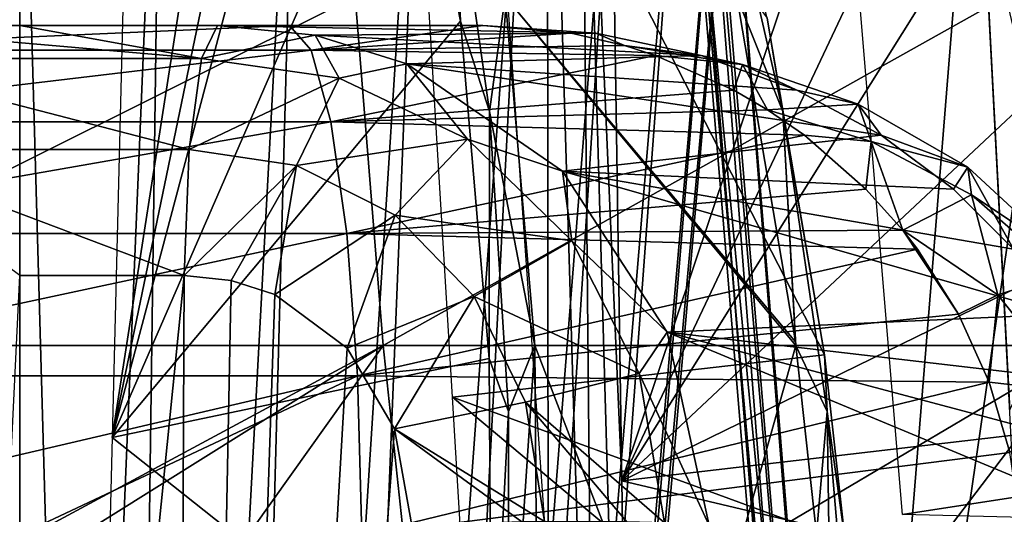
# Model space of a CAD drawing. Header units: millimetres. Extents: x -54 to 54, y -60 to 48.
# Tile 50 of 60: x 0 to 7.33, y 40.36 to 44.04. Entities that reach past the tile are written whole.
import ezdxf

# ---------------------------------------------------------------- set-up
doc = ezdxf.new("R2010")
doc.units = ezdxf.units.MM
doc.header["$LTSCALE"] = 41.718519
for name, color, linetype in [('12', 7, 'CONTINUOUS'), ('173', 7, 'CONTINUOUS'), ('177', 7, 'CONTINUOUS'), ('22', 7, 'CONTINUOUS'), ('23', 7, 'CONTINUOUS'), ('24', 7, 'CONTINUOUS'), ('25', 7, 'CONTINUOUS'), ('26', 7, 'CONTINUOUS'), ('31', 7, 'CONTINUOUS'), ('35', 7, 'CONTINUOUS'), ('36', 7, 'CONTINUOUS'), ('4', 7, 'CONTINUOUS'), ('5', 7, 'CONTINUOUS'), ('61', 7, 'CONTINUOUS'), ('62', 7, 'CONTINUOUS'), ('64', 7, 'CONTINUOUS'), ('73', 7, 'CONTINUOUS'), ('74', 7, 'CONTINUOUS'), ('8', 7, 'CONTINUOUS'), ('82', 7, 'CONTINUOUS'), ('84', 7, 'CONTINUOUS')]:
    doc.layers.add(name, color=color, linetype=linetype)

msp = doc.modelspace()

# ---------------------------------------------------------------- linework, layer by layer
at = {"layer": '12', "color": 7, "linetype": 'Continuous', "true_color": 0xe0f2ff}
for points in [[(7.6349, 36.0438, -5.3661), (7.0247, 47.7131, -4.5067), (19.1642, 38.6944, -10.7899), (7.6349, 36.0438, -5.3661)], [(19.1642, 38.6944, -10.7899), (7.0247, 47.7131, -4.5067), (18.999, 40.1622, -10.6392), (19.1642, 38.6944, -10.7899)], [(18.999, 40.1622, -10.6392), (7.0247, 47.7131, -4.5067), (18.6433, 41.549, -10.4006), (18.999, 40.1622, -10.6392)], [(18.6433, 41.549, -10.4006), (7.0247, 47.7131, -4.5067), (17.3933, 44.0543, -9.6773), (18.6433, 41.549, -10.4006)]]:
    msp.add_3dface(points, dxfattribs=at)
at = {"layer": '173', "color": 7, "linetype": 'Continuous', "true_color": 0xe0f2ff}
for points in [[(2.8961, 46.0063, 17.5739), (3.2816, 44.0317, 19.65), (3.2256, 45.2573, 18.7896), (2.8961, 46.0063, 17.5739)], [(3.2256, 45.2573, 18.7896), (3.2816, 44.0317, 19.65), (3.4968, 43.3594, 20.3505), (3.2256, 45.2573, 18.7896)], [(3.6145, 44.2161, 19.8059), (3.2256, 45.2573, 18.7896), (3.4968, 43.3594, 20.3505), (3.6145, 44.2161, 19.8059)], [(3.8352, 41.6198, 21.2787), (3.6145, 44.2161, 19.8059), (3.4968, 43.3594, 20.3505), (3.8352, 41.6198, 21.2787)], [(3.2816, 44.0317, 19.65), (3.4935, 41.5224, 21.0709), (3.4968, 43.3594, 20.3505), (3.2816, 44.0317, 19.65)], [(3.4968, 43.3594, 20.3505), (3.4935, 41.5224, 21.0709), (3.6381, 41.1287, 21.4071), (3.4968, 43.3594, 20.3505)], [(3.8352, 41.6198, 21.2787), (3.4968, 43.3594, 20.3505), (3.6381, 41.1287, 21.4071), (3.8352, 41.6198, 21.2787)], [(3.6406, 38.7048, 21.8937), (3.8352, 41.6198, 21.2787), (3.6381, 41.1287, 21.4071), (3.6406, 38.7048, 21.8937)], [(3.8568, 38.7023, 21.9386), (3.8352, 41.6198, 21.2787), (3.6406, 38.7048, 21.8937), (3.8568, 38.7023, 21.9386)], [(3.4935, 41.5224, 21.0709), (3.5128, 38.6944, 21.7105), (3.6381, 41.1287, 21.4071), (3.4935, 41.5224, 21.0709)], [(3.5128, 38.6944, 21.7105), (3.6406, 38.7048, 21.8937), (3.6381, 41.1287, 21.4071), (3.5128, 38.6944, 21.7105)]]:
    msp.add_3dface(points, dxfattribs=at)
at = {"layer": '177', "color": 7, "linetype": 'Continuous', "true_color": 0xe0f2ff}
for points in [[(5.3369, 44.2161, 19.4128), (5.6792, 43.3594, 19.8523), (5.2463, 45.2573, 18.3283), (5.3369, 44.2161, 19.4128)], [(5.6792, 43.3594, 19.8523), (5.5643, 44.0543, 19.1106), (5.2463, 45.2573, 18.3283), (5.6792, 43.3594, 19.8523)], [(5.3369, 44.2161, 19.4128), (5.7738, 41.6453, 20.8261), (5.6792, 43.3594, 19.8523), (5.3369, 44.2161, 19.4128)], [(5.9914, 41.549, 20.4902), (5.5643, 44.0543, 19.1106), (5.6792, 43.3594, 19.8523), (5.9914, 41.549, 20.4902)], [(5.7771, 41.6198, 20.8355), (6.0104, 41.1287, 20.8656), (5.6792, 43.3594, 19.8523), (5.7771, 41.6198, 20.8355)], [(5.7738, 41.6453, 20.8261), (5.7771, 41.6198, 20.8355), (5.6792, 43.3594, 19.8523), (5.7738, 41.6453, 20.8261)], [(6.0104, 41.1287, 20.8656), (5.9914, 41.549, 20.4902), (5.6792, 43.3594, 19.8523), (6.0104, 41.1287, 20.8656)], [(5.7771, 41.6198, 20.8355), (5.9312, 40.2156, 21.2385), (6.0104, 41.1287, 20.8656), (5.7771, 41.6198, 20.8355)], [(6.1447, 40.1622, 20.8901), (5.9914, 41.549, 20.4902), (6.0104, 41.1287, 20.8656), (6.1447, 40.1622, 20.8901)], [(5.9312, 40.2156, 21.2385), (6.0439, 38.7023, 21.4394), (6.0104, 41.1287, 20.8656), (5.9312, 40.2156, 21.2385)], [(6.0439, 38.7023, 21.4394), (6.2192, 38.7048, 21.3051), (6.0104, 41.1287, 20.8656), (6.0439, 38.7023, 21.4394)], [(6.2192, 38.7048, 21.3051), (6.1447, 40.1622, 20.8901), (6.0104, 41.1287, 20.8656), (6.2192, 38.7048, 21.3051)]]:
    msp.add_3dface(points, dxfattribs=at)
at = {"layer": '22', "color": 7, "linetype": 'Continuous', "true_color": 0xe0f2ff}
for points in [[(1.7452, 47.7131, 12.1965), (0.6873, 40.9352, 8.8913), (2.0703, 47.5994, 13.6432), (1.7452, 47.7131, 12.1965)], [(0.8563, 47.7131, 8.302), (0.6873, 40.9352, 8.8913), (1.7452, 47.7131, 12.1965), (0.8563, 47.7131, 8.302)], [(2.0703, 47.5994, 13.6432), (0.6873, 40.9352, 8.8913), (2.3712, 47.2711, 15.026), (2.0703, 47.5994, 13.6432)], [(2.3712, 47.2711, 15.026), (0.6873, 40.9352, 8.8913), (2.8961, 46.0063, 17.5739), (2.3712, 47.2711, 15.026)], [(2.8961, 46.0063, 17.5739), (0.6873, 40.9352, 8.8913), (3.2816, 44.0317, 19.65), (2.8961, 46.0063, 17.5739)], [(3.2816, 44.0317, 19.65), (0.6873, 40.9352, 8.8913), (3.4935, 41.5224, 21.0709), (3.2816, 44.0317, 19.65)], [(3.4935, 41.5224, 21.0709), (0.6873, 40.9352, 8.8913), (3.5128, 38.6944, 21.7105), (3.4935, 41.5224, 21.0709)], [(0.6873, 40.9352, 8.8913), (0.487, 32.9344, 9.5837), (3.5128, 38.6944, 21.7105), (0.6873, 40.9352, 8.8913)]]:
    msp.add_3dface(points, dxfattribs=at)
at = {"layer": '23', "color": 7, "linetype": 'Continuous', "true_color": 0xe0f2ff}
for points in [[(2.8306, 47.7131, 7.8514), (5.9914, 41.549, 20.4902), (3.2205, 41.2351, 8.2888), (2.8306, 47.7131, 7.8514)], [(5.5643, 44.0543, 19.1106), (5.9914, 41.549, 20.4902), (2.8306, 47.7131, 7.8514), (5.5643, 44.0543, 19.1106)], [(5.9914, 41.549, 20.4902), (6.1447, 40.1622, 20.8901), (3.2205, 41.2351, 8.2888), (5.9914, 41.549, 20.4902)], [(6.1447, 40.1622, 20.8901), (6.2549, 38.6944, 21.0847), (3.2205, 41.2351, 8.2888), (6.1447, 40.1622, 20.8901)], [(3.2205, 41.2351, 8.2888), (6.2549, 38.6944, 21.0847), (3.7194, 32.9344, 8.8459), (3.2205, 41.2351, 8.2888)]]:
    msp.add_3dface(points, dxfattribs=at)
at = {"layer": '24', "color": 7, "linetype": 'Continuous', "true_color": 0xe0f2ff}
for points in [[(4.3736, 47.7131, 7.1083), (4.4819, 40.6131, 7.7412), (6.8642, 47.7131, 10.2315), (4.3736, 47.7131, 7.1083)], [(6.8642, 47.7131, 10.2315), (4.4819, 40.6131, 7.7412), (7.7848, 47.5994, 11.3938), (6.8642, 47.7131, 10.2315)], [(7.7848, 47.5994, 11.3938), (4.4819, 40.6131, 7.7412), (8.6559, 47.2711, 12.5091), (7.7848, 47.5994, 11.3938)], [(8.6559, 47.2711, 12.5091), (4.4819, 40.6131, 7.7412), (10.2343, 46.0063, 14.5769), (8.6559, 47.2711, 12.5091)], [(10.2343, 46.0063, 14.5769), (4.4819, 40.6131, 7.7412), (11.4824, 44.0317, 16.2802), (10.2343, 46.0063, 14.5769)], [(11.4824, 44.0317, 16.2802), (4.4819, 40.6131, 7.7412), (12.2899, 41.5224, 17.4685), (11.4824, 44.0317, 16.2802)], [(12.2899, 41.5224, 17.4685), (4.4819, 40.6131, 7.7412), (12.5848, 38.6944, 18.0364), (12.2899, 41.5224, 17.4685)], [(4.4819, 40.6131, 7.7412), (4.597, 32.9344, 8.4233), (12.5848, 38.6944, 18.0364), (4.4819, 40.6131, 7.7412)]]:
    msp.add_3dface(points, dxfattribs=at)
at = {"layer": '25', "color": 7, "linetype": 'Continuous', "true_color": 0xe0f2ff}
for points in [[(5.9569, 47.7131, 5.8457), (14.2884, 41.549, 15.8615), (6.5708, 40.3619, 6.1008), (5.9569, 47.7131, 5.8457)], [(13.305, 44.0543, 14.8038), (14.2884, 41.549, 15.8615), (5.9569, 47.7131, 5.8457), (13.305, 44.0543, 14.8038)], [(14.2884, 41.549, 15.8615), (14.6001, 40.1622, 16.1552), (6.5708, 40.3619, 6.1008), (14.2884, 41.549, 15.8615)]]:
    msp.add_3dface(points, dxfattribs=at)
at = {"layer": '26', "color": 7, "linetype": 'Continuous', "true_color": 0xe0f2ff}
msp.add_3dface([(7.0247, 47.7131, 4.5067), (7.3693, 41.1399, 4.9912), (10.6237, 47.7131, 6.2399), (7.0247, 47.7131, 4.5067)], dxfattribs=at)
at = {"layer": '31', "color": 7, "linetype": 'Continuous', "true_color": 0xe0f2ff}
for points in [[(2.7065, 41.6198, -21.4515), (-2.7065, 41.6198, -21.4515), (2.4978, 44.2161, -19.9775), (2.7065, 41.6198, -21.4515)], [(2.4978, 44.2161, -19.9775), (-2.7065, 41.6198, -21.4515), (-2.4978, 44.2161, -19.9775), (2.4978, 44.2161, -19.9775)], [(7.3398, 44.2161, -18.7474), (2.7065, 41.6198, -21.4515), (2.4978, 44.2161, -19.9775), (7.3398, 44.2161, -18.7474)], [(7.9498, 41.6198, -20.107), (2.7065, 41.6198, -21.4515), (7.3398, 44.2161, -18.7474), (7.9498, 41.6198, -20.107)], [(5.7771, 41.6198, 20.8355), (3.6145, 44.2161, 19.8059), (3.8352, 41.6198, 21.2787), (5.7771, 41.6198, 20.8355)], [(5.7738, 41.6453, 20.8261), (3.6145, 44.2161, 19.8059), (5.7771, 41.6198, 20.8355), (5.7738, 41.6453, 20.8261)], [(5.3369, 44.2161, 19.4128), (3.6145, 44.2161, 19.8059), (5.7738, 41.6453, 20.8261), (5.3369, 44.2161, 19.4128)], [(-2.7065, 41.6198, -21.4515), (2.7065, 41.6198, -21.4515), (-2.0188, 39.0773, -22.1497), (-2.7065, 41.6198, -21.4515)], [(-2.0188, 39.0773, -22.1497), (2.7065, 41.6198, -21.4515), (-1.0109, 39.2952, -22.1925), (-2.0188, 39.0773, -22.1497)], [(-1.0109, 39.2952, -22.1925), (2.7065, 41.6198, -21.4515), (1.045, 39.2903, -22.1915), (-1.0109, 39.2952, -22.1925)], [(2.7065, 41.6198, -21.4515), (3.0191, 38.7023, -22.0695), (1.045, 39.2903, -22.1915), (2.7065, 41.6198, -21.4515)], [(7.9498, 41.6198, -20.107), (3.0191, 38.7023, -22.0695), (2.7065, 41.6198, -21.4515), (7.9498, 41.6198, -20.107)], [(5.7321, 38.7023, -21.5249), (3.0191, 38.7023, -22.0695), (7.9498, 41.6198, -20.107), (5.7321, 38.7023, -21.5249)], [(3.8568, 38.7023, 21.9386), (4.9567, 38.7023, 21.7166), (3.8352, 41.6198, 21.2787), (3.8568, 38.7023, 21.9386)], [(4.9567, 38.7023, 21.7166), (5.7771, 41.6198, 20.8355), (3.8352, 41.6198, 21.2787), (4.9567, 38.7023, 21.7166)], [(5.7771, 41.6198, 20.8355), (4.9567, 38.7023, 21.7166), (5.9312, 40.2156, 21.2385), (5.7771, 41.6198, 20.8355)], [(8.3566, 38.7023, -20.6481), (5.7321, 38.7023, -21.5249), (7.9498, 41.6198, -20.107), (8.3566, 38.7023, -20.6481)]]:
    msp.add_3dface(points, dxfattribs=at)
at = {"layer": '35', "color": 7, "linetype": 'Continuous', "true_color": 0xe0f2ff}
for points in [[(0.7143, 21.8257, -3.1296), (0, 47.0872, -5.4201), (0, 21.8257, -3.21), (0.7143, 21.8257, -3.1296)], [(1.0574, 47.0872, -5.316), (0, 47.0872, -5.4201), (0.7143, 21.8257, -3.1296), (1.0574, 47.0872, -5.316)], [(0, 47.0872, 5.4201), (1.0574, 47.0872, 5.316), (0, 21.8257, 3.21), (0, 47.0872, 5.4201)], [(0, 21.8257, 3.21), (1.0574, 47.0872, 5.316), (0.7143, 21.8257, 3.1296), (0, 21.8257, 3.21)], [(1.0574, 47.0872, 5.316), (2.0742, 47.0872, 5.0076), (0.7143, 21.8257, 3.1296), (1.0574, 47.0872, 5.316)], [(0.7143, 21.8257, 3.1296), (2.0742, 47.0872, 5.0076), (1.3928, 21.8257, 2.8922), (0.7143, 21.8257, 3.1296)], [(2.0742, 47.0872, -5.0076), (1.0574, 47.0872, -5.316), (0.7143, 21.8257, -3.1296), (2.0742, 47.0872, -5.0076)], [(1.3928, 21.8257, -2.8922), (2.0742, 47.0872, -5.0076), (0.7143, 21.8257, -3.1296), (1.3928, 21.8257, -2.8922)], [(2.0742, 47.0872, 5.0076), (3.0113, 47.0872, 4.5067), (1.3928, 21.8257, 2.8922), (2.0742, 47.0872, 5.0076)], [(1.3928, 21.8257, 2.8922), (3.0113, 47.0872, 4.5067), (2.0014, 21.8257, 2.5097), (1.3928, 21.8257, 2.8922)], [(3.0113, 47.0872, -4.5067), (2.0742, 47.0872, -5.0076), (1.3928, 21.8257, -2.8922), (3.0113, 47.0872, -4.5067)], [(2.0014, 21.8257, -2.5097), (3.0113, 47.0872, -4.5067), (1.3928, 21.8257, -2.8922), (2.0014, 21.8257, -2.5097)], [(3.0113, 47.0872, 4.5067), (3.8326, 47.0872, 3.8326), (2.0014, 21.8257, 2.5097), (3.0113, 47.0872, 4.5067)], [(2.0014, 21.8257, 2.5097), (3.8326, 47.0872, 3.8326), (2.5097, 21.8257, 2.0014), (2.0014, 21.8257, 2.5097)], [(3.8326, 47.0872, -3.8326), (3.0113, 47.0872, -4.5067), (2.0014, 21.8257, -2.5097), (3.8326, 47.0872, -3.8326)], [(2.5097, 21.8257, -2.0014), (3.8326, 47.0872, -3.8326), (2.0014, 21.8257, -2.5097), (2.5097, 21.8257, -2.0014)], [(3.8326, 47.0872, 3.8326), (4.5067, 47.0872, 3.0113), (2.5097, 21.8257, 2.0014), (3.8326, 47.0872, 3.8326)], [(2.5097, 21.8257, 2.0014), (4.5067, 47.0872, 3.0113), (2.8922, 21.8257, 1.3928), (2.5097, 21.8257, 2.0014)], [(4.5067, 47.0872, -3.0113), (3.8326, 47.0872, -3.8326), (2.5097, 21.8257, -2.0014), (4.5067, 47.0872, -3.0113)], [(2.8922, 21.8257, -1.3928), (4.5067, 47.0872, -3.0113), (2.5097, 21.8257, -2.0014), (2.8922, 21.8257, -1.3928)], [(4.5067, 47.0872, 3.0113), (5.0076, 47.0872, 2.0742), (2.8922, 21.8257, 1.3928), (4.5067, 47.0872, 3.0113)], [(2.8922, 21.8257, 1.3928), (5.0076, 47.0872, 2.0742), (3.1296, 21.8257, 0.7143), (2.8922, 21.8257, 1.3928)], [(5.0076, 47.0872, -2.0742), (4.5067, 47.0872, -3.0113), (2.8922, 21.8257, -1.3928), (5.0076, 47.0872, -2.0742)], [(3.1296, 21.8257, -0.7143), (5.0076, 47.0872, -2.0742), (2.8922, 21.8257, -1.3928), (3.1296, 21.8257, -0.7143)], [(3.1296, 21.8257, 0.7143), (5.4201, 47.0872, 0), (3.21, 21.8257, 0), (3.1296, 21.8257, 0.7143)], [(5.0076, 47.0872, 2.0742), (5.316, 47.0872, 1.0574), (3.1296, 21.8257, 0.7143), (5.0076, 47.0872, 2.0742)], [(5.316, 47.0872, -1.0574), (5.0076, 47.0872, -2.0742), (3.1296, 21.8257, -0.7143), (5.316, 47.0872, -1.0574)], [(3.21, 21.8257, 0), (5.316, 47.0872, -1.0574), (3.1296, 21.8257, -0.7143), (3.21, 21.8257, 0)], [(5.316, 47.0872, 1.0574), (5.4201, 47.0872, 0), (3.1296, 21.8257, 0.7143), (5.316, 47.0872, 1.0574)], [(5.4201, 47.0872, 0), (5.316, 47.0872, -1.0574), (3.21, 21.8257, 0), (5.4201, 47.0872, 0)]]:
    msp.add_3dface(points, dxfattribs=at)
at = {"layer": '36', "color": 7, "linetype": 'Continuous', "true_color": 0xe0f2ff}
for points in [[(0, 21.8257, -3.21), (0, 47.0872, -5.4201), (-1.0574, 47.0872, -5.316), (0, 21.8257, -3.21)], [(-1.0574, 47.0872, 5.316), (0, 47.0872, 5.4201), (-0.7143, 21.8257, 3.1296), (-1.0574, 47.0872, 5.316)], [(0, 21.8257, -3.21), (-1.0574, 47.0872, -5.316), (-0.7143, 21.8257, -3.1296), (0, 21.8257, -3.21)], [(0, 47.0872, 5.4201), (0, 21.8257, 3.21), (-0.7143, 21.8257, 3.1296), (0, 47.0872, 5.4201)]]:
    msp.add_3dface(points, dxfattribs=at)
at = {"layer": '4', "color": 7, "linetype": 'Continuous', "true_color": 0xe0f2ff}
for points in [[(0, 44, -11.865), (-1.4712, 44, -11.7735), (0, 44, -14.8982), (0, 44, -11.865)], [(2.0079, 44, -14.7623), (0, 44, -11.865), (0, 44, -14.8982), (2.0079, 44, -14.7623)], [(1.4712, 44, -11.7735), (0, 44, -11.865), (2.0079, 44, -14.7623), (1.4712, 44, -11.7735)], [(3.4476, 44, -14.4938), (1.4712, 44, -11.7735), (2.0079, 44, -14.7623), (3.4476, 44, -14.4938)]]:
    msp.add_3dface(points, dxfattribs=at)
at = {"layer": '5', "color": 7, "linetype": 'Continuous', "true_color": 0xe0f2ff}
for points in [[(1.2238, 42.1395, -9.7937), (-1.1197, 18.8605, -8.1657), (0, 42.1395, -9.8699), (1.2238, 42.1395, -9.7937)], [(1.1175, 18.8605, -8.166), (-1.1197, 18.8605, -8.1657), (1.2238, 42.1395, -9.7937), (1.1175, 18.8605, -8.166)], [(1.5744, 42.1035, -9.741), (1.1175, 18.8605, -8.166), (1.2238, 42.1395, -9.7937), (1.5744, 42.1035, -9.741)], [(1.8992, 41.9977, -9.6754), (1.1175, 18.8605, -8.166), (1.5744, 42.1035, -9.741), (1.8992, 41.9977, -9.6754)], [(2.4382, 41.5983, -9.5249), (1.1175, 18.8605, -8.166), (1.8992, 41.9977, -9.6754), (2.4382, 41.5983, -9.5249)], [(2.7891, 40.9985, -9.3844), (1.1175, 18.8605, -8.166), (2.4382, 41.5983, -9.5249), (2.7891, 40.9985, -9.3844)], [(2.9193, 40.279, -9.292), (1.1175, 18.8605, -8.166), (2.7891, 40.9985, -9.3844), (2.9193, 40.279, -9.292)]]:
    msp.add_3dface(points, dxfattribs=at)
at = {"layer": '61', "color": 7, "linetype": 'Continuous', "true_color": 0xe0f2ff}
for points in [[(2.0079, 44, -14.7623), (0, 44, -14.8982), (-2.1735, 43.817, -15.9469), (2.0079, 44, -14.7623)], [(2.1691, 43.817, -15.9475), (2.0079, 44, -14.7623), (-2.1735, 43.817, -15.9469), (2.1691, 43.817, -15.9475)], [(3.4476, 44, -14.4938), (2.0079, 44, -14.7623), (2.1691, 43.817, -15.9475), (3.4476, 44, -14.4938)], [(4.1039, 43.9423, -15.0249), (3.4476, 44, -14.4938), (2.1691, 43.817, -15.9475), (4.1039, 43.9423, -15.0249)], [(4.5025, 43.8506, -15.3339), (4.1039, 43.9423, -15.0249), (2.1691, 43.817, -15.9475), (4.5025, 43.8506, -15.3339)], [(4.7319, 43.7776, -15.5075), (4.5025, 43.8506, -15.3339), (2.1691, 43.817, -15.9475), (4.7319, 43.7776, -15.5075)], [(-2.3202, 43.2846, -17.0237), (2.1691, 43.817, -15.9475), (-2.1735, 43.817, -15.9469), (-2.3202, 43.2846, -17.0237)], [(2.3156, 43.2846, -17.0243), (2.1691, 43.817, -15.9475), (-2.3202, 43.2846, -17.0237), (2.3156, 43.2846, -17.0243)], [(2.3156, 43.2846, -17.0243), (4.7319, 43.7776, -15.5075), (2.1691, 43.817, -15.9475), (2.3156, 43.2846, -17.0243)], [(5.3158, 43.5195, -15.9358), (4.7319, 43.7776, -15.5075), (2.3156, 43.2846, -17.0243), (5.3158, 43.5195, -15.9358)], [(5.5667, 43.3727, -16.1143), (5.3158, 43.5195, -15.9358), (2.3156, 43.2846, -17.0243), (5.5667, 43.3727, -16.1143)], [(5.8412, 43.1832, -16.3058), (5.5667, 43.3727, -16.1143), (2.3156, 43.2846, -17.0243), (5.8412, 43.1832, -16.3058)], [(2.4339, 42.4516, -17.8941), (2.3156, 43.2846, -17.0243), (-2.4387, 42.4516, -17.8934), (2.4339, 42.4516, -17.8941)], [(-2.4387, 42.4516, -17.8934), (2.3156, 43.2846, -17.0243), (-2.3202, 43.2846, -17.0237), (-2.4387, 42.4516, -17.8934)], [(2.4339, 42.4516, -17.8941), (5.8412, 43.1832, -16.3058), (2.3156, 43.2846, -17.0243), (2.4339, 42.4516, -17.8941)], [(6.2988, 42.7837, -16.6169), (5.8412, 43.1832, -16.3058), (2.4339, 42.4516, -17.8941), (6.2988, 42.7837, -16.6169)], [(6.5729, 42.4772, -16.7987), (6.2988, 42.7837, -16.6169), (2.4339, 42.4516, -17.8941), (6.5729, 42.4772, -16.7987)], [(2.5132, 41.3943, -18.4772), (2.4339, 42.4516, -17.8941), (-2.5182, 41.3943, -18.4765), (2.5132, 41.3943, -18.4772)], [(-2.5182, 41.3943, -18.4765), (2.4339, 42.4516, -17.8941), (-2.4387, 42.4516, -17.8934), (-2.5182, 41.3943, -18.4765)], [(6.6824, 42.3355, -16.8703), (6.5729, 42.4772, -16.7987), (2.4339, 42.4516, -17.8941), (6.6824, 42.3355, -16.8703)], [(2.5132, 41.3943, -18.4772), (6.6824, 42.3355, -16.8703), (2.4339, 42.4516, -17.8941), (2.5132, 41.3943, -18.4772)], [(6.9886, 41.8528, -17.0679), (6.6824, 42.3355, -16.8703), (2.5132, 41.3943, -18.4772), (6.9886, 41.8528, -17.0679)], [(7.2172, 41.347, -17.2127), (6.9886, 41.8528, -17.0679), (2.5132, 41.3943, -18.4772), (7.2172, 41.347, -17.2127)], [(-2.5514, 40.2093, -18.7197), (2.5132, 41.3943, -18.4772), (-2.5182, 41.3943, -18.4765), (-2.5514, 40.2093, -18.7197)], [(-2.5514, 40.2093, -18.7197), (0, 40.2093, -18.8927), (2.5132, 41.3943, -18.4772), (-2.5514, 40.2093, -18.7197)], [(0, 40.2093, -18.8927), (2.5463, 40.2093, -18.7203), (2.5132, 41.3943, -18.4772), (0, 40.2093, -18.8927)], [(2.5463, 40.2093, -18.7203), (7.2172, 41.347, -17.2127), (2.5132, 41.3943, -18.4772), (2.5463, 40.2093, -18.7203)], [(7.2172, 41.347, -17.2127), (2.5463, 40.2093, -18.7203), (7.3703, 40.8239, -17.3086), (7.2172, 41.347, -17.2127)], [(7.3703, 40.8239, -17.3086), (2.5463, 40.2093, -18.7203), (7.4491, 40.279, -17.3575), (7.3703, 40.8239, -17.3086)]]:
    msp.add_3dface(points, dxfattribs=at)
at = {"layer": '62', "color": 7, "linetype": 'Continuous', "true_color": 0xe0f2ff}
for points in [[(2.1985, 43.9279, -11.4884), (1.4712, 44, -11.7735), (4.2885, 43.9423, -14.4993), (2.1985, 43.9279, -11.4884)], [(1.4712, 44, -11.7735), (3.4476, 44, -14.4938), (4.2885, 43.9423, -14.4993), (1.4712, 44, -11.7735)], [(5.072, 43.7776, -14.492), (2.1985, 43.9279, -11.4884), (4.2885, 43.9423, -14.4993), (5.072, 43.7776, -14.492)], [(2.8818, 43.7164, -11.1984), (2.1985, 43.9279, -11.4884), (5.072, 43.7776, -14.492), (2.8818, 43.7164, -11.1984)], [(5.7839, 43.5195, -14.4756), (2.8818, 43.7164, -11.1984), (5.072, 43.7776, -14.492), (5.7839, 43.5195, -14.4756)], [(4.0399, 42.9175, -10.6535), (2.8818, 43.7164, -11.1984), (6.4126, 43.1832, -14.4537), (4.0399, 42.9175, -10.6535)], [(6.4126, 43.1832, -14.4537), (2.8818, 43.7164, -11.1984), (5.7839, 43.5195, -14.4756), (6.4126, 43.1832, -14.4537)], [(6.9517, 42.7837, -14.4297), (4.0399, 42.9175, -10.6535), (6.4126, 43.1832, -14.4537), (6.9517, 42.7837, -14.4297)], [(7.3981, 42.3355, -14.4063), (4.0399, 42.9175, -10.6535), (6.9517, 42.7837, -14.4297), (7.3981, 42.3355, -14.4063)], [(7.7509, 41.8528, -14.3857), (4.0399, 42.9175, -10.6535), (7.3981, 42.3355, -14.4063), (7.7509, 41.8528, -14.3857)], [(4.8186, 41.718, -10.2353), (4.0399, 42.9175, -10.6535), (7.7509, 41.8528, -14.3857), (4.8186, 41.718, -10.2353)], [(8.0125, 41.347, -14.3691), (4.8186, 41.718, -10.2353), (7.7509, 41.8528, -14.3857), (8.0125, 41.347, -14.3691)], [(8.1869, 40.8239, -14.3575), (4.8186, 41.718, -10.2353), (8.0125, 41.347, -14.3691), (8.1869, 40.8239, -14.3575)], [(8.2764, 40.279, -14.3514), (4.8186, 41.718, -10.2353), (8.1869, 40.8239, -14.3575), (8.2764, 40.279, -14.3514)], [(8.2764, 40.279, -14.3514), (5.1314, 40.279, -10.0227), (4.8186, 41.718, -10.2353), (8.2764, 40.279, -14.3514)]]:
    msp.add_3dface(points, dxfattribs=at)
at = {"layer": '64', "color": 7, "linetype": 'Continuous', "true_color": 0xe0f2ff}
for points in [[(-1.4712, 44, -11.7735), (0, 44, -11.865), (1.3522, 43.7549, -10.8214), (-1.4712, 44, -11.7735)], [(-1.3522, 43.7549, -10.8214), (-1.4712, 44, -11.7735), (1.3522, 43.7549, -10.8214), (-1.3522, 43.7549, -10.8214)], [(0, 44, -11.865), (1.4712, 44, -11.7735), (1.3522, 43.7549, -10.8214), (0, 44, -11.865)], [(1.2624, 43.0787, -10.1023), (-1.3522, 43.7549, -10.8214), (1.3522, 43.7549, -10.8214), (1.2624, 43.0787, -10.1023)], [(-1.2624, 43.0787, -10.1023), (-1.3522, 43.7549, -10.8214), (1.2624, 43.0787, -10.1023), (-1.2624, 43.0787, -10.1023)], [(1.2238, 42.1395, -9.7937), (0, 42.1395, -9.8699), (-1.2624, 43.0787, -10.1023), (1.2238, 42.1395, -9.7937)], [(1.2238, 42.1395, -9.7937), (-1.2624, 43.0787, -10.1023), (1.2624, 43.0787, -10.1023), (1.2238, 42.1395, -9.7937)]]:
    msp.add_3dface(points, dxfattribs=at)
at = {"layer": '73', "color": 7, "linetype": 'Continuous', "true_color": 0xe0f2ff}
for points in [[(1.4712, 44, -11.7735), (2.1985, 43.9279, -11.4884), (1.3522, 43.7549, -10.8214), (1.4712, 44, -11.7735)], [(1.3522, 43.7549, -10.8214), (2.1985, 43.9279, -11.4884), (2.3791, 43.6091, -10.6419), (1.3522, 43.7549, -10.8214)], [(2.1985, 43.9279, -11.4884), (2.8818, 43.7164, -11.1984), (2.3791, 43.6091, -10.6419), (2.1985, 43.9279, -11.4884)], [(1.2624, 43.0787, -10.1023), (1.3522, 43.7549, -10.8214), (2.3791, 43.6091, -10.6419), (1.2624, 43.0787, -10.1023)], [(2.3791, 43.6091, -10.6419), (2.8818, 43.7164, -11.1984), (3.3343, 43.1534, -10.3783), (2.3791, 43.6091, -10.6419)], [(2.8818, 43.7164, -11.1984), (4.0399, 42.9175, -10.6535), (3.3343, 43.1534, -10.3783), (2.8818, 43.7164, -11.1984)], [(2.061, 42.9589, -9.9647), (1.2624, 43.0787, -10.1023), (2.3791, 43.6091, -10.6419), (2.061, 42.9589, -9.9647)], [(2.061, 42.9589, -9.9647), (2.3791, 43.6091, -10.6419), (3.3343, 43.1534, -10.3783), (2.061, 42.9589, -9.9647)], [(2.7943, 42.5894, -9.7677), (2.061, 42.9589, -9.9647), (3.3343, 43.1534, -10.3783), (2.7943, 42.5894, -9.7677)], [(2.7943, 42.5894, -9.7677), (3.3343, 43.1534, -10.3783), (4.1085, 42.3978, -10.0833), (2.7943, 42.5894, -9.7677)], [(3.3343, 43.1534, -10.3783), (4.0399, 42.9175, -10.6535), (4.1085, 42.3978, -10.0833), (3.3343, 43.1534, -10.3783)], [(1.2238, 42.1395, -9.7937), (1.2624, 43.0787, -10.1023), (2.061, 42.9589, -9.9647), (1.2238, 42.1395, -9.7937)], [(1.5744, 42.1035, -9.741), (1.2238, 42.1395, -9.7937), (2.061, 42.9589, -9.9647), (1.5744, 42.1035, -9.741)], [(1.8992, 41.9977, -9.6754), (1.5744, 42.1035, -9.741), (2.061, 42.9589, -9.9647), (1.8992, 41.9977, -9.6754)], [(2.7943, 42.5894, -9.7677), (1.8992, 41.9977, -9.6754), (2.061, 42.9589, -9.9647), (2.7943, 42.5894, -9.7677)], [(4.0399, 42.9175, -10.6535), (4.8186, 41.718, -10.2353), (4.1085, 42.3978, -10.0833), (4.0399, 42.9175, -10.6535)], [(2.4382, 41.5983, -9.5249), (1.8992, 41.9977, -9.6754), (2.7943, 42.5894, -9.7677), (2.4382, 41.5983, -9.5249)], [(3.3833, 41.9835, -9.5496), (2.4382, 41.5983, -9.5249), (2.7943, 42.5894, -9.7677), (3.3833, 41.9835, -9.5496)], [(3.3833, 41.9835, -9.5496), (2.7943, 42.5894, -9.7677), (4.1085, 42.3978, -10.0833), (3.3833, 41.9835, -9.5496)], [(3.3833, 41.9835, -9.5496), (4.1085, 42.3978, -10.0833), (4.612, 41.4113, -9.8273), (3.3833, 41.9835, -9.5496)], [(4.1085, 42.3978, -10.0833), (4.8186, 41.718, -10.2353), (4.612, 41.4113, -9.8273), (4.1085, 42.3978, -10.0833)], [(2.7891, 40.9985, -9.3844), (2.4382, 41.5983, -9.5249), (3.3833, 41.9835, -9.5496), (2.7891, 40.9985, -9.3844)], [(3.7646, 41.1965, -9.3602), (2.7891, 40.9985, -9.3844), (3.3833, 41.9835, -9.5496), (3.7646, 41.1965, -9.3602)], [(3.7646, 41.1965, -9.3602), (3.3833, 41.9835, -9.5496), (4.612, 41.4113, -9.8273), (3.7646, 41.1965, -9.3602)], [(4.8186, 41.718, -10.2353), (5.1314, 40.279, -10.0227), (4.612, 41.4113, -9.8273), (4.8186, 41.718, -10.2353)], [(4.8005, 40.299, -9.6697), (3.7646, 41.1965, -9.3602), (4.612, 41.4113, -9.8273), (4.8005, 40.299, -9.6697)], [(5.1314, 40.279, -10.0227), (4.8005, 40.299, -9.6697), (4.612, 41.4113, -9.8273), (5.1314, 40.279, -10.0227)], [(3.9068, 40.3099, -9.2411), (2.7891, 40.9985, -9.3844), (3.7646, 41.1965, -9.3602), (3.9068, 40.3099, -9.2411)], [(4.8005, 40.299, -9.6697), (4.5197, 40.3075, -9.4729), (3.7646, 41.1965, -9.3602), (4.8005, 40.299, -9.6697)], [(4.5197, 40.3075, -9.4729), (3.9068, 40.3099, -9.2411), (3.7646, 41.1965, -9.3602), (4.5197, 40.3075, -9.4729)], [(2.9193, 40.279, -9.292), (2.7891, 40.9985, -9.3844), (3.7382, 40.3075, -9.2148), (2.9193, 40.279, -9.292)], [(2.7891, 40.9985, -9.3844), (3.9068, 40.3099, -9.2411), (3.7382, 40.3075, -9.2148), (2.7891, 40.9985, -9.3844)]]:
    msp.add_3dface(points, dxfattribs=at)
at = {"layer": '74', "color": 7, "linetype": 'Continuous', "true_color": 0xe0f2ff}
for points in [[(3.4476, 44, -14.4938), (4.1039, 43.9423, -15.0249), (4.2885, 43.9423, -14.4993), (3.4476, 44, -14.4938)], [(4.1039, 43.9423, -15.0249), (4.5025, 43.8506, -15.3339), (4.2885, 43.9423, -14.4993), (4.1039, 43.9423, -15.0249)], [(4.5025, 43.8506, -15.3339), (5.072, 43.7776, -14.492), (4.2885, 43.9423, -14.4993), (4.5025, 43.8506, -15.3339)], [(5.072, 43.7776, -14.492), (4.5025, 43.8506, -15.3339), (5.3804, 43.7101, -15.3241), (5.072, 43.7776, -14.492)], [(4.5025, 43.8506, -15.3339), (4.7319, 43.7776, -15.5075), (5.3804, 43.7101, -15.3241), (4.5025, 43.8506, -15.3339)], [(4.7319, 43.7776, -15.5075), (5.3158, 43.5195, -15.9358), (5.3804, 43.7101, -15.3241), (4.7319, 43.7776, -15.5075)], [(5.7839, 43.5195, -14.4756), (5.072, 43.7776, -14.492), (5.3804, 43.7101, -15.3241), (5.7839, 43.5195, -14.4756)], [(5.3158, 43.5195, -15.9358), (5.5667, 43.3727, -16.1143), (5.3804, 43.7101, -15.3241), (5.3158, 43.5195, -15.9358)], [(5.3804, 43.7101, -15.3241), (5.5667, 43.3727, -16.1143), (6.2416, 43.4161, -15.2965), (5.3804, 43.7101, -15.3241)], [(5.7839, 43.5195, -14.4756), (5.3804, 43.7101, -15.3241), (6.2416, 43.4161, -15.2965), (5.7839, 43.5195, -14.4756)], [(6.4126, 43.1832, -14.4537), (5.7839, 43.5195, -14.4756), (6.2416, 43.4161, -15.2965), (6.4126, 43.1832, -14.4537)], [(5.5667, 43.3727, -16.1143), (6.3389, 43.1369, -16.1107), (6.2416, 43.4161, -15.2965), (5.5667, 43.3727, -16.1143)], [(6.2416, 43.4161, -15.2965), (6.3389, 43.1369, -16.1107), (7.0567, 42.9468, -15.2568), (6.2416, 43.4161, -15.2965)], [(6.4126, 43.1832, -14.4537), (6.2416, 43.4161, -15.2965), (7.0567, 42.9468, -15.2568), (6.4126, 43.1832, -14.4537)], [(5.5667, 43.3727, -16.1143), (5.8412, 43.1832, -16.3058), (6.3389, 43.1369, -16.1107), (5.5667, 43.3727, -16.1143)], [(5.8412, 43.1832, -16.3058), (6.2988, 42.7837, -16.6169), (6.3389, 43.1369, -16.1107), (5.8412, 43.1832, -16.3058)], [(6.9517, 42.7837, -14.4297), (6.4126, 43.1832, -14.4537), (7.0567, 42.9468, -15.2568), (6.9517, 42.7837, -14.4297)], [(6.2988, 42.7837, -16.6169), (6.5729, 42.4772, -16.7987), (6.3389, 43.1369, -16.1107), (6.2988, 42.7837, -16.6169)], [(6.3389, 43.1369, -16.1107), (6.5729, 42.4772, -16.7987), (7.0844, 42.7398, -16.0946), (6.3389, 43.1369, -16.1107)], [(6.3389, 43.1369, -16.1107), (7.0844, 42.7398, -16.0946), (7.0567, 42.9468, -15.2568), (6.3389, 43.1369, -16.1107)], [(7.3981, 42.3355, -14.4063), (6.9517, 42.7837, -14.4297), (7.0567, 42.9468, -15.2568), (7.3981, 42.3355, -14.4063)], [(7.3981, 42.3355, -14.4063), (7.0567, 42.9468, -15.2568), (7.7796, 42.2785, -15.2144), (7.3981, 42.3355, -14.4063)], [(7.0567, 42.9468, -15.2568), (7.0844, 42.7398, -16.0946), (7.7796, 42.2785, -15.2144), (7.0567, 42.9468, -15.2568)], [(6.5729, 42.4772, -16.7987), (7.2807, 41.9951, -16.8166), (7.0844, 42.7398, -16.0946), (6.5729, 42.4772, -16.7987)], [(7.0844, 42.7398, -16.0946), (7.2807, 41.9951, -16.8166), (7.7619, 42.1498, -16.0743), (7.0844, 42.7398, -16.0946)], [(7.0844, 42.7398, -16.0946), (7.7619, 42.1498, -16.0743), (7.7796, 42.2785, -15.2144), (7.0844, 42.7398, -16.0946)], [(6.5729, 42.4772, -16.7987), (6.6824, 42.3355, -16.8703), (6.9886, 41.8528, -17.0679), (6.5729, 42.4772, -16.7987)], [(6.5729, 42.4772, -16.7987), (6.9886, 41.8528, -17.0679), (7.2807, 41.9951, -16.8166), (6.5729, 42.4772, -16.7987)], [(7.2807, 41.9951, -16.8166), (7.8525, 41.2747, -16.8273), (7.7619, 42.1498, -16.0743), (7.2807, 41.9951, -16.8166)], [(6.9886, 41.8528, -17.0679), (7.2172, 41.347, -17.2127), (7.2807, 41.9951, -16.8166), (6.9886, 41.8528, -17.0679)], [(7.2807, 41.9951, -16.8166), (7.2172, 41.347, -17.2127), (7.8525, 41.2747, -16.8273), (7.2807, 41.9951, -16.8166)], [(7.2172, 41.347, -17.2127), (7.3703, 40.8239, -17.3086), (7.8525, 41.2747, -16.8273), (7.2172, 41.347, -17.2127)]]:
    msp.add_3dface(points, dxfattribs=at)
at = {"layer": '8', "color": 7, "linetype": 'Continuous', "true_color": 0xe0f2ff}
for points in [[(4.9857, 47.7131, -6.8409), (6.1324, 33.9923, -7.4), (7.2378, 47.7131, -9.9406), (4.9857, 47.7131, -6.8409)], [(7.2378, 47.7131, -9.9406), (6.1324, 33.9923, -7.4), (8.1119, 47.5995, -11.1354), (7.2378, 47.7131, -9.9406)], [(8.1119, 47.5995, -11.1354), (6.1324, 33.9923, -7.4), (8.9544, 47.2716, -12.2706), (8.1119, 47.5995, -11.1354)], [(8.9544, 47.2716, -12.2706), (6.1324, 33.9923, -7.4), (10.5282, 46.0075, -14.3429), (8.9544, 47.2716, -12.2706)], [(10.5282, 46.0075, -14.3429), (6.1324, 33.9923, -7.4), (11.8402, 44.033, -16.0019), (10.5282, 46.0075, -14.3429)], [(11.8402, 44.033, -16.0019), (6.1324, 33.9923, -7.4), (12.7735, 41.5233, -17.1001), (11.8402, 44.033, -16.0019)], [(12.7735, 41.5233, -17.1001), (6.1324, 33.9923, -7.4), (13.2456, 38.6944, -17.5398), (12.7735, 41.5233, -17.1001)]]:
    msp.add_3dface(points, dxfattribs=at)
at = {"layer": '82', "color": 7, "linetype": 'Continuous', "true_color": 0xe0f2ff}
for points in [[(3.3808, 47.7271, 6.7524), (3.9345, 39.9068, 7.4523), (3.9256, 47.7236, 6.7878), (3.3808, 47.7271, 6.7524)], [(3.9256, 47.7236, 6.7878), (4.2855, 35.7301, 7.9395), (4.1708, 47.7191, 6.9158), (3.9256, 47.7236, 6.7878)], [(3.9345, 39.9068, 7.4523), (4.2855, 35.7301, 7.9395), (3.9256, 47.7236, 6.7878), (3.9345, 39.9068, 7.4523)], [(4.597, 32.9344, 8.4233), (4.4819, 40.6131, 7.7412), (4.1708, 47.7191, 6.9158), (4.597, 32.9344, 8.4233)], [(4.2855, 35.7301, 7.9395), (4.597, 32.9344, 8.4233), (4.1708, 47.7191, 6.9158), (4.2855, 35.7301, 7.9395)], [(4.4819, 40.6131, 7.7412), (4.3736, 47.7131, 7.1083), (4.1708, 47.7191, 6.9158), (4.4819, 40.6131, 7.7412)]]:
    msp.add_3dface(points, dxfattribs=at)
at = {"layer": '84', "color": 7, "linetype": 'Continuous', "true_color": 0xe0f2ff}
for points in [[(4.8039, 47.7231, -6.397), (4.8485, 47.7278, -5.9229), (7.0415, 20.9266, -7.5207), (4.8039, 47.7231, -6.397)], [(7.2123, 20.9564, -7.9181), (6.1324, 33.9923, -7.4), (4.8039, 47.7231, -6.397), (7.2123, 20.9564, -7.9181)], [(7.2123, 20.9564, -7.9181), (4.8039, 47.7231, -6.397), (7.0415, 20.9266, -7.5207), (7.2123, 20.9564, -7.9181)], [(6.1324, 33.9923, -7.4), (4.9857, 47.7131, -6.8409), (4.8039, 47.7231, -6.397), (6.1324, 33.9923, -7.4)], [(4.8485, 47.7278, -5.9229), (4.9543, 47.7278, -5.7075), (7.0547, 20.9107, -7.0876), (4.8485, 47.7278, -5.9229)], [(7.0415, 20.9266, -7.5207), (4.8485, 47.7278, -5.9229), (7.0547, 20.9107, -7.0876), (7.0415, 20.9266, -7.5207)], [(4.9543, 47.7278, -5.7075), (7.2495, 20.9115, -6.7003), (7.0547, 20.9107, -7.0876), (4.9543, 47.7278, -5.7075)], [(5.1123, 47.7261, -5.5204), (7.2495, 20.9115, -6.7003), (4.9543, 47.7278, -5.7075), (5.1123, 47.7261, -5.5204)], [(6.1817, 34.5405, -6.0898), (7.2175, 21.519, -6.6548), (5.1123, 47.7261, -5.5204), (6.1817, 34.5405, -6.0898)], [(7.2175, 21.519, -6.6548), (7.2495, 20.9115, -6.7003), (5.1123, 47.7261, -5.5204), (7.2175, 21.519, -6.6548)]]:
    msp.add_3dface(points, dxfattribs=at)

doc.saveas('drawing.dxf')
